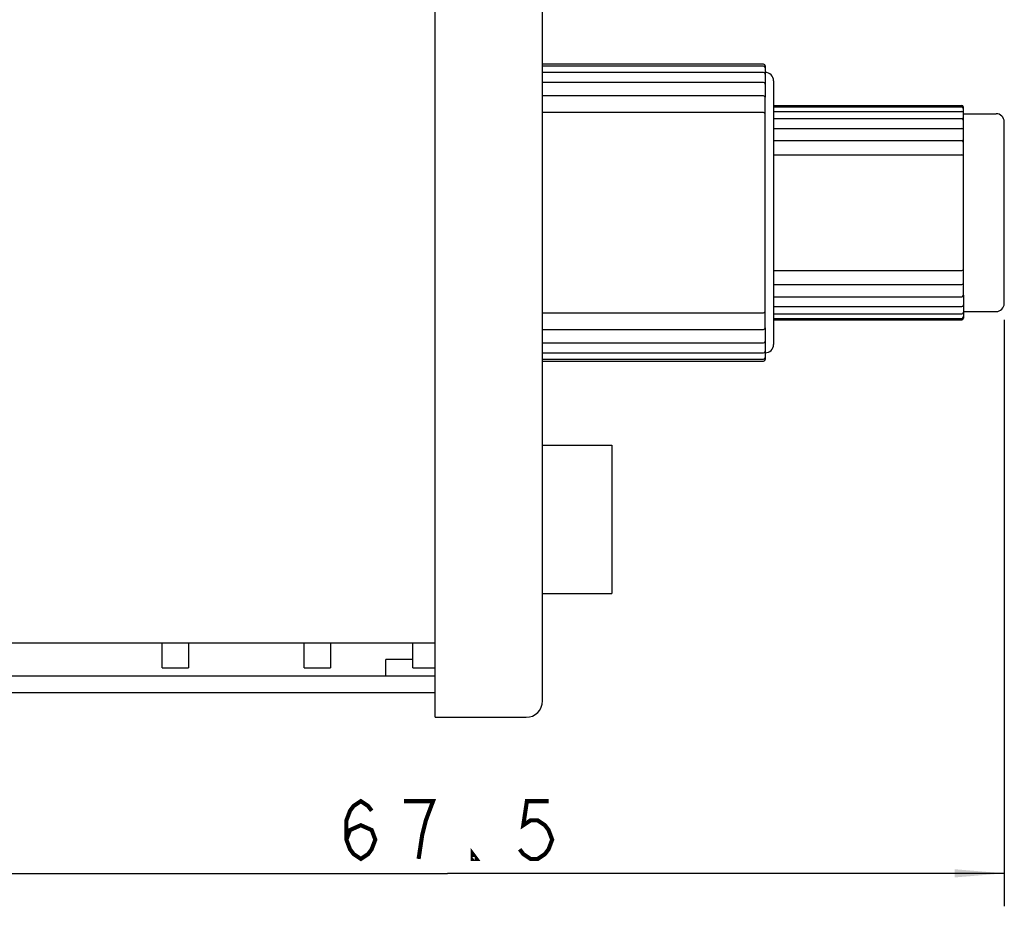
# Model space of a CAD drawing. Header units: millimetres. Extents: x 0 to 420, y 0 to 297.
# Tile 25 of 27: x 296 to 356, y 53 to 107. Entities that reach past the tile are written whole.
import ezdxf

# ---------------------------------------------------------------- set-up
doc = ezdxf.new("R2010")
doc.units = ezdxf.units.MM
doc.header["$LTSCALE"] = 23.1
doc.layers.get('0').update_dxf_attribs({"linetype": 'CONTINUOUS'})
for name, color, linetype in [('GMA1347PCB板-DXF_CONTINUOUS_LINE', 7, 'CONTINUOUS'), ('GMA1347后盖_DXF_CONTINUOUS_LINE', 7, 'CONTINUOUS'), ('GMA1347外壳-02DXF_CONTINUOUS_LINE', 7, 'CONTINUOUS'), ('GMA1347旋钮上_DXF_CONTINUOUS_LINE', 7, 'CONTINUOUS'), ('GMA1347旋钮上_DXF_DIMENSION', 7, 'CONTINUOUS'), ('GMA1347旋钮下_DXF_CONTINUOUS_LINE', 7, 'CONTINUOUS'), ('GMA1347背光_DXF_CONTINUOUS_LINE', 7, 'CONTINUOUS'), ('GMA1347自锁按_DXF_CONTINUOUS_LINE', 7, 'CONTINUOUS')]:
    doc.layers.add(name, color=color, linetype=linetype)
doc.dimstyles.new('DIMSTYLE_2', dxfattribs={"dimtxt": 3.5, "dimasz": 3, "dimexe": 2, "dimexo": 1, "dimgap": 0.875, "dimtad": 1, "dimdec": 1, "dimdsep": 46, "dimtxsty": 'STANDARD', "dimblk": '_FILLED', "dimblk1": '_FILLED', "dimblk2": '_FILLED', "dimcen": 0.09, "dimadec": 0, "dimazin": 0, "dimtp": 0.15, "dimtm": 0.15, "dimtfac": 1, "dimtdec": 1, "dimtofl": 0, "dimtmove": 0, "dimatfit": 3, "dimldrblk": '_FILLED', "dimfxl": 1, "dimtolj": 1, "dimarcsym": 0})

# ---------------------------------------------------------------- blocks, each defined once
blk = doc.blocks.new('_FILLED')
at = {"color": 0, "linetype": 'BYBLOCK'}
blk.add_solid([(0, 0), (-1, 0.083), (-1, -0.083)], dxfattribs=at)
blk = doc.blocks.new('*D4')
at = {"layer": 'GMA1347旋钮上_DXF_DIMENSION', "color": 1, "linetype": 'CONTINUOUS'}
for p, q in [((355.975, 88.496), (355.975, 52.936)), ((288.493, 74.296), (288.493, 52.936)), ((288.493, 54.936), (322.234, 54.936)), ((355.975, 54.936), (322.234, 54.936))]:
    blk.add_line(p, q, dxfattribs=at)
at = {"layer": 'GMA1347旋钮上_DXF_DIMENSION', "color": 1, "linetype": 'CONTINUOUS', "xscale": 3, "yscale": 3, "zscale": 3, "rotation": 180}
blk.add_blockref('_FILLED', (288.493, 54.936), dxfattribs=at)
at = {"layer": 'GMA1347旋钮上_DXF_DIMENSION', "color": 1, "linetype": 'CONTINUOUS', "xscale": 3, "yscale": 3, "zscale": 3}
blk.add_blockref('_FILLED', (355.975, 54.936), dxfattribs=at)

msp = doc.modelspace()

# ---------------------------------------------------------------- linework, layer by layer
at = {"layer": 'GMA1347PCB板-DXF_CONTINUOUS_LINE', "color": 7, "linetype": 'CONTINUOUS'}
for p, q in [((304.943, 67.396), (304.943, 68.896)), ((306.543, 68.896), (306.543, 67.396)), ((313.543, 67.396), (313.543, 68.896)), ((315.143, 68.896), (315.143, 67.396)), ((304.943, 67.396), (306.543, 67.396)), ((313.543, 67.396), (315.143, 67.396))]:
    msp.add_line(p, q, dxfattribs=at)
at = {"layer": 'GMA1347后盖_DXF_CONTINUOUS_LINE', "color": 7, "linetype": 'CONTINUOUS'}
for p, q in [((321.493, 68.896), (288.493, 68.896)), ((321.493, 66.896), (289.493, 66.896)), ((288.493, 65.896), (321.493, 65.896))]:
    msp.add_line(p, q, dxfattribs=at)
at = {"layer": 'GMA1347外壳-02DXF_CONTINUOUS_LINE', "color": 7, "linetype": 'CONTINUOUS'}
for p, q in [((321.493, 64.396), (321.493, 256.396)), ((327.993, 65.396), (327.993, 255.396)), ((320.143, 67.896), (318.493, 67.896)), ((318.493, 66.896), (318.493, 67.896)), ((321.493, 64.396), (326.993, 64.396))]:
    msp.add_line(p, q, dxfattribs=at)
msp.add_arc((326.993, 65.396), 1, 270, 360, dxfattribs=at)
at = {"layer": 'GMA1347旋钮上_DXF_CONTINUOUS_LINE', "color": 7, "linetype": 'CONTINUOUS'}
for p, q in [((341.993, 101.496), (353.393, 101.496)), ((341.993, 101.405), (353.393, 101.405)), ((341.993, 101.135), (353.393, 101.135)), ((353.493, 89.994), (353.493, 101.396)), ((353.493, 100.996), (355.475, 100.996)), ((341.993, 100.695), (353.393, 100.695)), ((355.975, 89.496), (355.975, 100.496)), ((341.993, 100.097), (353.393, 100.097)), ((341.993, 99.36), (353.393, 99.36)), ((341.993, 98.507), (353.393, 98.507)), ((341.993, 91.484), (353.393, 91.484)), ((341.993, 90.631), (353.393, 90.631)), ((341.993, 89.894), (353.393, 89.894)), ((353.493, 89.984), (353.493, 88.596)), ((341.993, 89.296), (353.393, 89.296)), ((353.493, 88.996), (355.475, 88.996)), ((341.993, 88.856), (353.393, 88.856)), ((341.993, 88.586), (353.393, 88.586)), ((341.993, 88.496), (353.393, 88.496))]:
    msp.add_line(p, q, dxfattribs=at)
for centre, radius, start, end in [((353.393, 101.396), 0.1, 0, 90), ((353.393, 101.305), 0.1, 0, 90), ((353.393, 101.035), 0.1, 0, 90), ((355.475, 100.496), 0.5, 0.00422, 89.99962), ((353.393, 100.595), 0.1, 0, 90), ((353.393, 99.997), 0.1, 0, 90), ((353.393, 99.26), 0.1, 0, 90), ((353.393, 98.407), 0.1, 0, 90), ((353.393, 91.584), 0.1, 270, 360), ((353.393, 90.731), 0.1, 270, 360), ((353.393, 89.994), 0.1, 270, 360), ((353.393, 89.396), 0.1, 270, 360), ((353.393, 88.956), 0.1, 270, 360), ((355.475, 89.496), 0.5, 270.00038, 359.9998), ((353.393, 88.686), 0.1, 270, 360), ((353.393, 88.596), 0.1, 270, 360)]:
    msp.add_arc(centre, radius, start, end, dxfattribs=at)
at = {"layer": 'GMA1347旋钮上_DXF_DIMENSION', "color": 1, "linetype": 'CONTINUOUS', "const_width": 0.25}
for points in [[(316.109, 56.978), (316.328, 57.561), (316.984, 57.853), (317.64, 57.561), (317.859, 56.978), (317.64, 56.395), (317.422, 56.103), (316.984, 55.811), (316.547, 56.103), (316.328, 56.395), (316.109, 56.978), (316.109, 58.145), (316.328, 58.728), (316.547, 59.02), (316.984, 59.311), (317.422, 59.02), (317.64, 58.728)], [(320.484, 55.811), (320.703, 57.27), (320.922, 58.145), (321.14, 58.728), (321.359, 59.311), (319.609, 59.311)], [(328.359, 59.311), (327.047, 59.311), (326.828, 57.853), (327.265, 58.145), (327.703, 58.145), (328.14, 57.853), (328.359, 57.561), (328.578, 56.978), (328.359, 56.395), (328.14, 56.103), (327.703, 55.811), (327.265, 55.811), (326.828, 56.103), (326.609, 56.395)], [(323.984, 55.811), (323.765, 55.811), (323.765, 56.103), (323.984, 55.811)]]:
    msp.add_lwpolyline(points, dxfattribs=at)
at = {"layer": 'GMA1347旋钮下_DXF_CONTINUOUS_LINE', "color": 7, "linetype": 'CONTINUOUS'}
for p, q in [((341.393, 103.996), (327.993, 103.996)), ((341.393, 103.871), (327.993, 103.871)), ((341.493, 103.896), (341.493, 103.406)), ((341.393, 103.5), (327.993, 103.5)), ((341.493, 103.4), (341.493, 101.991)), ((341.393, 102.895), (327.993, 102.895)), ((341.993, 102.996), (341.993, 86.996)), ((341.393, 102.073), (327.993, 102.073)), ((341.493, 89.031), (341.493, 101.973)), ((341.393, 101.06), (327.993, 101.06)), ((327.993, 88.931), (341.393, 88.931)), ((341.493, 88.018), (341.493, 89.029)), ((327.993, 87.918), (341.393, 87.918)), ((341.493, 88.012), (341.493, 87.197)), ((341.493, 87.178), (341.493, 86.591)), ((327.993, 87.097), (341.393, 87.097)), ((341.493, 86.586), (341.493, 86.096)), ((327.993, 86.491), (341.393, 86.491)), ((327.993, 86.12), (341.393, 86.12)), ((327.993, 85.996), (341.393, 85.996))]:
    msp.add_line(p, q, dxfattribs=at)
for centre, radius, start, end in [((341.393, 103.896), 0.1, 0, 90), ((341.393, 103.771), 0.1, 0, 90), ((341.393, 103.4), 0.1, 0, 90), ((341.493, 102.996), 0.5, 0, 90), ((341.393, 102.795), 0.1, 0, 90), ((341.393, 101.973), 0.1, 0, 90), ((341.393, 100.96), 0.1, 0, 90), ((341.393, 89.031), 0.1, 270, 360), ((341.393, 88.018), 0.1, 270, 360), ((341.393, 87.197), 0.1, 270, 360), ((341.393, 86.591), 0.1, 270, 360), ((341.493, 86.996), 0.5, 270, 360), ((341.393, 86.22), 0.1, 270, 360), ((341.393, 86.096), 0.1, 270, 360)]:
    msp.add_arc(centre, radius, start, end, dxfattribs=at)
at = {"layer": 'GMA1347背光_DXF_CONTINUOUS_LINE', "color": 7, "linetype": 'CONTINUOUS'}
for q in [(320.143, 68.896), (321.493, 67.396)]:
    msp.add_line((320.143, 67.396), q, dxfattribs=at)
at = {"layer": 'GMA1347自锁按_DXF_CONTINUOUS_LINE', "color": 7, "linetype": 'CONTINUOUS'}
for p, q in [((327.993, 80.896), (332.193, 80.896)), ((332.193, 80.896), (332.193, 71.896)), ((327.993, 71.896), (332.193, 71.896))]:
    msp.add_line(p, q, dxfattribs=at)

# ---------------------------------------------------------------- dimensions: what is measured, and where the dimension line sits
at = {"layer": 'GMA1347旋钮上_DXF_DIMENSION', "color": 1, "linetype": 'CONTINUOUS'}
dim = msp.add_linear_dim(base=(288.493, 54.936), p1=(355.975, 89.496), p2=(288.493, 75.296), angle=180, dimstyle='DIMSTYLE_2', dxfattribs=at)
dim.commit()
dim.dimension.update_dxf_attribs({"geometry": '*D4', "text_midpoint": (315.234, 54.936), "dimtype": 160})

doc.saveas('drawing.dxf')
